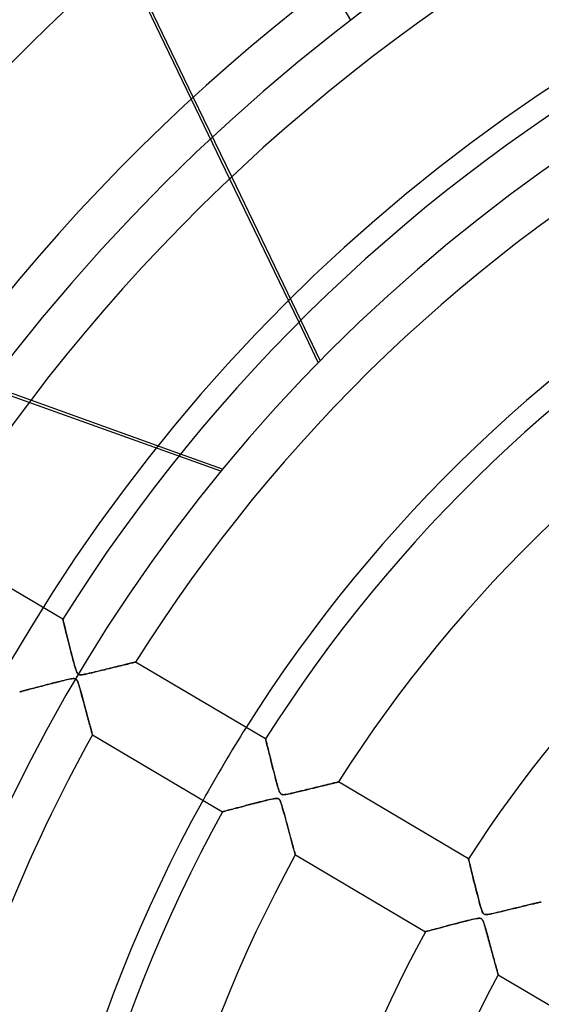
# Model space of a CAD drawing. Header units: millimetres. Extents: x -635 to 635, y -635 to 635.
# Tile 20 of 52: x -174 to -113, y 60 to 177. Entities that reach past the tile are written whole.
import ezdxf

# ---------------------------------------------------------------- set-up
doc = ezdxf.new("R2010")
doc.units = ezdxf.units.MM
doc.layers.add('HIDDEN', color=7, linetype='Continuous')
doc.layers.add('THICK', color=7, linetype='Continuous')

msp = doc.modelspace()

# ---------------------------------------------------------------- linework, layer by layer
at = {"layer": 'HIDDEN'}
for p, q in [((-135.34, 176.73), (-270.86, 414.31)), ((-135.34, 176.73), (-135.34, 176.73)), ((-149.4, 158.22), (-153.94, 167.63)), ((-154.18, 167.41), (-149.64, 157.99)), ((-150.68, 123.42), (-236.72, 154.34)), ((-141.47, 141.04), (-139.18, 136.26)), ((-138.94, 136.5), (-141.24, 141.27)), ((-173.14, 131.82), (-182.97, 135.35)), ((-150.48, 123.67), (-155.45, 125.46)), ((-169.35, 105.96), (-169.34, 105.95)), ((-169.34, 105.95), (-169.34, 105.92)), ((-169.34, 105.92), (-169.32, 105.87)), ((-169.32, 105.87), (-169.31, 105.8)), ((-169.31, 105.8), (-169.29, 105.71)), ((-169.29, 105.71), (-169.26, 105.61)), ((-169.26, 105.61), (-169.23, 105.49)), ((-169.23, 105.49), (-169.2, 105.35)), ((-169.2, 105.35), (-169.16, 105.2)), ((-169.16, 105.2), (-169.12, 105.03)), ((-169.12, 105.03), (-169.08, 104.86)), ((-169.08, 104.86), (-169.03, 104.67)), ((-169.03, 104.67), (-168.98, 104.47)), ((-168.98, 104.47), (-168.93, 104.26)), ((-168.93, 104.26), (-168.87, 104.05)), ((-168.87, 104.05), (-168.82, 103.82)), ((-168.82, 103.82), (-168.76, 103.59)), ((-168.76, 103.59), (-168.7, 103.35)), ((-168.7, 103.35), (-168.64, 103.11)), ((-168.64, 103.11), (-168.58, 102.87)), ((-168.58, 102.87), (-168.52, 102.63)), ((-168.52, 102.63), (-168.46, 102.38)), ((-168.46, 102.38), (-168.39, 102.14)), ((-168.39, 102.14), (-168.33, 101.9)), ((-168.33, 101.9), (-168.27, 101.66)), ((-168.27, 101.66), (-168.21, 101.42)), ((-168.21, 101.42), (-168.15, 101.19)), ((-168.15, 101.19), (-168.09, 100.97)), ((-168.09, 100.97), (-168.03, 100.75)), ((-168.03, 100.75), (-167.97, 100.53)), ((-167.97, 100.53), (-167.91, 100.34)), ((-167.91, 100.34), (-167.86, 100.15)), ((-167.86, 100.15), (-167.81, 99.99)), ((-164.12, 100.06), (-163.83, 100.13)), ((-163.83, 100.13), (-163.55, 100.2)), ((-163.55, 100.2), (-163.28, 100.26)), ((-163.28, 100.26), (-163.02, 100.33)), ((-163.02, 100.33), (-162.77, 100.39)), ((-162.77, 100.39), (-162.53, 100.45)), ((-162.53, 100.45), (-162.3, 100.5)), ((-162.3, 100.5), (-162.08, 100.56)), ((-162.08, 100.56), (-161.88, 100.61)), ((-161.88, 100.61), (-161.68, 100.65)), ((-161.68, 100.65), (-161.5, 100.7)), ((-161.5, 100.7), (-161.34, 100.74)), ((-161.34, 100.74), (-161.19, 100.77)), ((-161.19, 100.77), (-161.06, 100.8)), ((-161.06, 100.8), (-160.95, 100.83)), ((-160.95, 100.83), (-160.87, 100.85)), ((-160.87, 100.85), (-160.81, 100.87)), ((-160.81, 100.87), (-160.77, 100.88)), ((-160.77, 100.88), (-160.75, 100.88)), ((-168.25, 98.91), (-168.4, 98.89)), ((-168.12, 98.93), (-168.25, 98.91)), ((-168, 98.93), (-168.12, 98.93)), ((-167.9, 98.91), (-168, 98.93)), ((-167.82, 98.88), (-167.9, 98.91)), ((-167.81, 99.99), (-167.76, 99.85)), ((-167.76, 99.85), (-167.71, 99.72)), ((-167.71, 99.72), (-167.66, 99.62)), ((-167.66, 99.62), (-167.61, 99.54)), ((-167.61, 99.54), (-167.56, 99.48)), ((-167.56, 99.48), (-167.51, 99.43)), ((-167.51, 99.43), (-167.45, 99.4)), ((-167.45, 99.4), (-167.38, 99.38)), ((-167.38, 99.38), (-167.3, 99.37)), ((-167.3, 99.37), (-167.2, 99.37)), ((-167.2, 99.37), (-167.09, 99.38)), ((-167.09, 99.38), (-166.95, 99.4)), ((-166.95, 99.4), (-166.8, 99.42)), ((-166.8, 99.42), (-166.61, 99.46)), ((-166.61, 99.46), (-166.4, 99.51)), ((-166.4, 99.51), (-166.17, 99.56)), ((-166.17, 99.56), (-165.92, 99.62)), ((-165.92, 99.62), (-165.64, 99.69)), ((-165.64, 99.69), (-165.35, 99.76)), ((-165.35, 99.76), (-165.04, 99.83)), ((-165.04, 99.83), (-164.73, 99.91)), ((-164.73, 99.91), (-164.42, 99.98)), ((-164.42, 99.98), (-164.12, 100.06)), ((-172.93, 97.76), (-173.11, 97.71)), ((-172.74, 97.81), (-172.93, 97.76)), ((-172.54, 97.86), (-172.74, 97.81)), ((-172.33, 97.92), (-172.54, 97.86)), ((-172.11, 97.97), (-172.33, 97.92)), ((-171.88, 98.03), (-172.11, 97.97)), ((-171.65, 98.09), (-171.88, 98.03)), ((-171.42, 98.15), (-171.65, 98.09)), ((-171.18, 98.22), (-171.42, 98.15)), ((-170.93, 98.28), (-171.18, 98.22)), ((-170.69, 98.34), (-170.93, 98.28)), ((-170.44, 98.41), (-170.69, 98.34)), ((-170.19, 98.47), (-170.44, 98.41)), ((-169.93, 98.54), (-170.19, 98.47)), ((-169.68, 98.6), (-169.93, 98.54)), ((-169.42, 98.66), (-169.68, 98.6)), ((-169.18, 98.72), (-169.42, 98.66)), ((-168.96, 98.77), (-169.18, 98.72)), ((-168.75, 98.82), (-168.96, 98.77)), ((-168.56, 98.86), (-168.75, 98.82)), ((-168.4, 98.89), (-168.56, 98.86)), ((-167.75, 98.83), (-167.82, 98.88)), ((-167.69, 98.76), (-167.75, 98.83)), ((-167.63, 98.66), (-167.69, 98.76)), ((-167.58, 98.54), (-167.63, 98.66)), ((-167.52, 98.4), (-167.58, 98.54)), ((-167.47, 98.24), (-167.52, 98.4)), ((-167.42, 98.08), (-167.47, 98.24)), ((-167.37, 97.9), (-167.42, 98.08)), ((-167.31, 97.71), (-167.37, 97.9)), ((-174.43, 97.36), (-174.44, 97.35)), ((-174.41, 97.36), (-174.43, 97.36)), ((-174.37, 97.37), (-174.41, 97.36)), ((-174.32, 97.39), (-174.37, 97.37)), ((-174.25, 97.4), (-174.32, 97.39)), ((-174.17, 97.43), (-174.25, 97.4)), ((-174.08, 97.45), (-174.17, 97.43)), ((-173.97, 97.48), (-174.08, 97.45)), ((-173.86, 97.51), (-173.97, 97.48)), ((-173.73, 97.54), (-173.86, 97.51)), ((-173.59, 97.58), (-173.73, 97.54)), ((-173.44, 97.62), (-173.59, 97.58)), ((-173.28, 97.66), (-173.44, 97.62)), ((-173.11, 97.71), (-173.28, 97.66)), ((-167.25, 97.49), (-167.31, 97.71)), ((-167.19, 97.25), (-167.25, 97.49)), ((-167.12, 97), (-167.19, 97.25)), ((-167.05, 96.75), (-167.12, 97)), ((-166.98, 96.49), (-167.05, 96.75)), ((-166.91, 96.23), (-166.98, 96.49)), ((-166.84, 95.98), (-166.91, 96.23)), ((-166.78, 95.73), (-166.84, 95.98)), ((-166.71, 95.48), (-166.78, 95.73)), ((-166.64, 95.24), (-166.71, 95.48)), ((-166.58, 95), (-166.64, 95.24)), ((-166.52, 94.77), (-166.58, 95)), ((-166.46, 94.54), (-166.52, 94.77)), ((-166.4, 94.32), (-166.46, 94.54)), ((-166.34, 94.11), (-166.4, 94.32)), ((-166.29, 93.9), (-166.34, 94.11)), ((-166.23, 93.7), (-166.29, 93.9)), ((-166.18, 93.51), (-166.23, 93.7)), ((-166.13, 93.33), (-166.18, 93.51)), ((-166.09, 93.16), (-166.13, 93.33)), ((-166.04, 93), (-166.09, 93.16)), ((-166, 92.86), (-166.04, 93)), ((-165.97, 92.73), (-166, 92.86)), ((-165.94, 92.61), (-165.97, 92.73)), ((-165.91, 92.51), (-165.94, 92.61)), ((-165.89, 92.42), (-165.91, 92.51)), ((-165.87, 92.36), (-165.89, 92.42)), ((-165.85, 92.31), (-165.87, 92.36)), ((-165.85, 92.28), (-165.85, 92.31)), ((-165.84, 92.27), (-165.85, 92.28)), ((-145.39, 91.79), (-145.39, 91.78)), ((-145.39, 91.78), (-145.38, 91.75)), ((-145.38, 91.75), (-145.36, 91.69)), ((-145.36, 91.69), (-145.35, 91.62)), ((-145.35, 91.62), (-145.32, 91.52)), ((-145.32, 91.52), (-145.29, 91.41)), ((-145.29, 91.41), (-145.26, 91.27)), ((-145.26, 91.27), (-145.23, 91.13)), ((-145.23, 91.13), (-145.19, 90.96)), ((-145.19, 90.96), (-145.14, 90.79)), ((-145.14, 90.79), (-145.1, 90.6)), ((-145.1, 90.6), (-145.05, 90.4)), ((-145.05, 90.4), (-145, 90.19)), ((-145, 90.19), (-144.94, 89.97)), ((-144.94, 89.97), (-144.89, 89.74)), ((-144.89, 89.74), (-144.83, 89.51)), ((-144.83, 89.51), (-144.77, 89.26)), ((-144.77, 89.26), (-144.71, 89.02)), ((-144.71, 89.02), (-144.64, 88.77)), ((-144.64, 88.77), (-144.58, 88.52)), ((-144.58, 88.52), (-144.52, 88.27)), ((-144.52, 88.27), (-144.45, 88.02)), ((-144.45, 88.02), (-144.39, 87.78)), ((-144.39, 87.78), (-144.33, 87.54)), ((-144.33, 87.54), (-144.27, 87.3)), ((-144.27, 87.3), (-144.21, 87.07)), ((-144.21, 87.07), (-144.15, 86.85)), ((-144.15, 86.85), (-144.09, 86.63)), ((-144.09, 86.63), (-144.03, 86.43)), ((-144.03, 86.43), (-143.98, 86.23)), ((-143.98, 86.23), (-143.93, 86.05)), ((-139.44, 86.07), (-139.14, 86.14)), ((-139.14, 86.14), (-138.86, 86.21)), ((-138.86, 86.21), (-138.59, 86.27)), ((-138.59, 86.27), (-138.34, 86.34)), ((-138.34, 86.34), (-138.11, 86.39)), ((-138.11, 86.39), (-137.89, 86.45)), ((-137.89, 86.45), (-137.69, 86.49)), ((-137.69, 86.49), (-137.51, 86.54)), ((-137.51, 86.54), (-137.35, 86.58)), ((-137.35, 86.58), (-137.21, 86.61)), ((-137.21, 86.61), (-137.08, 86.64)), ((-137.08, 86.64), (-136.98, 86.66)), ((-136.98, 86.66), (-136.9, 86.68)), ((-136.9, 86.68), (-136.84, 86.7)), ((-136.84, 86.7), (-136.81, 86.71)), ((-136.81, 86.71), (-136.79, 86.71)), ((-143.93, 86.05), (-143.87, 85.88)), ((-143.87, 85.88), (-143.83, 85.74)), ((-143.83, 85.74), (-143.78, 85.6)), ((-143.78, 85.6), (-143.73, 85.49)), ((-143.73, 85.49), (-143.67, 85.39)), ((-143.67, 85.39), (-143.61, 85.31)), ((-143.61, 85.31), (-143.55, 85.26)), ((-143.55, 85.26), (-143.47, 85.23)), ((-143.47, 85.23), (-143.39, 85.21)), ((-143.39, 85.21), (-143.28, 85.2)), ((-143.28, 85.2), (-143.16, 85.21)), ((-143.16, 85.21), (-143, 85.23)), ((-143, 85.23), (-142.82, 85.27)), ((-142.82, 85.27), (-142.6, 85.31)), ((-142.6, 85.31), (-142.35, 85.36)), ((-142.35, 85.36), (-142.08, 85.43)), ((-142.08, 85.43), (-141.77, 85.5)), ((-141.77, 85.5), (-141.44, 85.58)), ((-141.44, 85.58), (-141.1, 85.66)), ((-141.1, 85.66), (-140.74, 85.75)), ((-140.74, 85.75), (-140.4, 85.83)), ((-140.4, 85.83), (-140.07, 85.92)), ((-140.07, 85.92), (-139.75, 85.99)), ((-139.75, 85.99), (-139.44, 86.07)), ((-148.23, 83.79), (-148.51, 83.71)), ((-147.94, 83.86), (-148.23, 83.79)), ((-147.63, 83.95), (-147.94, 83.86)), ((-147.31, 84.03), (-147.63, 83.95)), ((-146.98, 84.11), (-147.31, 84.03)), ((-146.67, 84.2), (-146.98, 84.11)), ((-146.36, 84.27), (-146.67, 84.2)), ((-146.07, 84.35), (-146.36, 84.27)), ((-145.78, 84.42), (-146.07, 84.35)), ((-145.52, 84.49), (-145.78, 84.42)), ((-145.27, 84.55), (-145.52, 84.49)), ((-145.04, 84.6), (-145.27, 84.55)), ((-144.84, 84.65), (-145.04, 84.6)), ((-144.65, 84.69), (-144.84, 84.65)), ((-144.48, 84.72), (-144.65, 84.69)), ((-144.32, 84.75), (-144.48, 84.72)), ((-144.19, 84.76), (-144.32, 84.75)), ((-144.07, 84.76), (-144.19, 84.76)), ((-143.98, 84.76), (-144.07, 84.76)), ((-143.91, 84.74), (-143.98, 84.76)), ((-143.85, 84.7), (-143.91, 84.74)), ((-143.79, 84.65), (-143.85, 84.7)), ((-143.73, 84.59), (-143.79, 84.65)), ((-143.68, 84.5), (-143.73, 84.59)), ((-143.63, 84.38), (-143.68, 84.5)), ((-143.57, 84.23), (-143.63, 84.38)), ((-143.51, 84.04), (-143.57, 84.23)), ((-143.45, 83.83), (-143.51, 84.04)), ((-143.38, 83.59), (-143.45, 83.83)), ((-150.46, 83.19), (-150.48, 83.18)), ((-150.42, 83.2), (-150.46, 83.19)), ((-150.36, 83.22), (-150.42, 83.2)), ((-150.26, 83.24), (-150.36, 83.22)), ((-150.14, 83.27), (-150.26, 83.24)), ((-150.01, 83.31), (-150.14, 83.27)), ((-149.84, 83.36), (-150.01, 83.31)), ((-149.67, 83.4), (-149.84, 83.36)), ((-149.47, 83.46), (-149.67, 83.4)), ((-149.26, 83.51), (-149.47, 83.46)), ((-149.03, 83.58), (-149.26, 83.51)), ((-148.78, 83.64), (-149.03, 83.58)), ((-148.51, 83.71), (-148.78, 83.64)), ((-143.3, 83.33), (-143.38, 83.59)), ((-143.23, 83.05), (-143.3, 83.33)), ((-143.14, 82.75), (-143.23, 83.05)), ((-143.06, 82.44), (-143.14, 82.75)), ((-142.98, 82.13), (-143.06, 82.44)), ((-142.89, 81.83), (-142.98, 82.13)), ((-142.81, 81.53), (-142.89, 81.83)), ((-142.73, 81.23), (-142.81, 81.53)), ((-142.66, 80.95), (-142.73, 81.23)), ((-142.58, 80.66), (-142.66, 80.95)), ((-142.51, 80.39), (-142.58, 80.66)), ((-142.43, 80.12), (-142.51, 80.39)), ((-142.37, 79.87), (-142.43, 80.12)), ((-142.3, 79.62), (-142.37, 79.87)), ((-142.24, 79.39), (-142.3, 79.62)), ((-142.18, 79.17), (-142.24, 79.39)), ((-142.12, 78.96), (-142.18, 79.17)), ((-142.07, 78.77), (-142.12, 78.96)), ((-142.02, 78.6), (-142.07, 78.77)), ((-141.98, 78.46), (-142.02, 78.6)), ((-141.95, 78.33), (-141.98, 78.46)), ((-141.92, 78.23), (-141.95, 78.33)), ((-141.9, 78.16), (-141.92, 78.23)), ((-141.89, 78.12), (-141.9, 78.16)), ((-141.88, 78.1), (-141.89, 78.12)), ((-121.43, 77.62), (-121.42, 77.6)), ((-121.42, 77.6), (-121.4, 77.53)), ((-121.4, 77.53), (-121.38, 77.42)), ((-121.38, 77.42), (-121.34, 77.27)), ((-121.34, 77.27), (-121.3, 77.08)), ((-121.3, 77.08), (-121.24, 76.86)), ((-121.24, 76.86), (-121.18, 76.61)), ((-121.18, 76.61), (-121.11, 76.33)), ((-121.11, 76.33), (-121.04, 76.02)), ((-121.04, 76.02), (-120.96, 75.7)), ((-120.96, 75.7), (-120.88, 75.36)), ((-120.88, 75.36), (-120.79, 75)), ((-120.79, 75), (-120.7, 74.64)), ((-120.7, 74.64), (-120.61, 74.27)), ((-120.61, 74.27), (-120.51, 73.91)), ((-120.51, 73.91), (-120.42, 73.55)), ((-120.42, 73.55), (-120.34, 73.21)), ((-120.34, 73.21), (-120.25, 72.88)), ((-120.25, 72.88), (-120.17, 72.57)), ((-120.17, 72.57), (-120.09, 72.28)), ((-120.09, 72.28), (-120.01, 72.01)), ((-114.57, 72.12), (-114.39, 72.17)), ((-114.39, 72.17), (-114.21, 72.21)), ((-114.21, 72.21), (-114.04, 72.25)), ((-114.04, 72.25), (-113.88, 72.29)), ((-113.88, 72.29), (-113.73, 72.32)), ((-113.73, 72.32), (-113.59, 72.36)), ((-113.59, 72.36), (-113.45, 72.39)), ((-113.45, 72.39), (-113.33, 72.42)), ((-113.33, 72.42), (-113.22, 72.44)), ((-113.22, 72.44), (-113.12, 72.47)), ((-113.12, 72.47), (-113.03, 72.49)), ((-113.03, 72.49), (-112.96, 72.51)), ((-112.96, 72.51), (-112.9, 72.52)), ((-112.9, 72.52), (-112.86, 72.53)), ((-112.86, 72.53), (-112.84, 72.53)), ((-112.84, 72.53), (-112.83, 72.54)), ((-120.01, 72.01), (-119.94, 71.77)), ((-119.94, 71.77), (-119.87, 71.56)), ((-119.87, 71.56), (-119.81, 71.39)), ((-119.81, 71.39), (-119.75, 71.27)), ((-119.75, 71.27), (-119.69, 71.18)), ((-119.69, 71.18), (-119.62, 71.12)), ((-119.62, 71.12), (-119.55, 71.07)), ((-119.55, 71.07), (-119.48, 71.05)), ((-119.48, 71.05), (-119.38, 71.04)), ((-119.38, 71.04), (-119.26, 71.04)), ((-119.26, 71.04), (-119.13, 71.06)), ((-119.13, 71.06), (-118.99, 71.08)), ((-118.99, 71.08), (-118.86, 71.1)), ((-118.86, 71.1), (-118.74, 71.13)), ((-118.74, 71.13), (-118.6, 71.16)), ((-118.6, 71.16), (-118.45, 71.19)), ((-118.45, 71.19), (-118.28, 71.23)), ((-118.28, 71.23), (-118.1, 71.27)), ((-118.1, 71.27), (-117.91, 71.32)), ((-117.91, 71.32), (-117.71, 71.36)), ((-117.71, 71.36), (-117.49, 71.41)), ((-117.49, 71.41), (-117.27, 71.47)), ((-117.27, 71.47), (-117.05, 71.52)), ((-117.05, 71.52), (-116.81, 71.58)), ((-116.81, 71.58), (-116.57, 71.64)), ((-116.57, 71.64), (-116.33, 71.7)), ((-116.33, 71.7), (-116.08, 71.76)), ((-116.08, 71.76), (-115.85, 71.81)), ((-115.85, 71.81), (-115.61, 71.87)), ((-115.61, 71.87), (-115.39, 71.92)), ((-115.39, 71.92), (-115.17, 71.98)), ((-115.17, 71.98), (-114.97, 72.03)), ((-114.97, 72.03), (-114.76, 72.08)), ((-114.76, 72.08), (-114.57, 72.12)), ((-123.18, 69.91), (-123.53, 69.82)), ((-122.83, 70), (-123.18, 69.91)), ((-122.48, 70.09), (-122.83, 70)), ((-122.15, 70.18), (-122.48, 70.09)), ((-121.84, 70.25), (-122.15, 70.18)), ((-121.54, 70.33), (-121.84, 70.25)), ((-121.27, 70.39), (-121.54, 70.33)), ((-121.02, 70.45), (-121.27, 70.39)), ((-120.8, 70.5), (-121.02, 70.45)), ((-120.59, 70.55), (-120.8, 70.5)), ((-120.41, 70.58), (-120.59, 70.55)), ((-120.25, 70.6), (-120.41, 70.58)), ((-120.13, 70.6), (-120.25, 70.6)), ((-120.03, 70.59), (-120.13, 70.6)), ((-119.95, 70.57), (-120.03, 70.59)), ((-119.88, 70.53), (-119.95, 70.57)), ((-119.82, 70.47), (-119.88, 70.53)), ((-119.77, 70.39), (-119.82, 70.47)), ((-119.71, 70.28), (-119.77, 70.39)), ((-119.65, 70.14), (-119.71, 70.28)), ((-119.59, 69.98), (-119.65, 70.14)), ((-119.53, 69.79), (-119.59, 69.98)), ((-126.5, 69.02), (-126.52, 69.01)), ((-126.45, 69.03), (-126.5, 69.02)), ((-126.36, 69.06), (-126.45, 69.03)), ((-126.25, 69.09), (-126.36, 69.06)), ((-126.1, 69.13), (-126.25, 69.09)), ((-125.93, 69.17), (-126.1, 69.13)), ((-125.74, 69.22), (-125.93, 69.17)), ((-125.53, 69.28), (-125.74, 69.22)), ((-125.29, 69.35), (-125.53, 69.28)), ((-125.04, 69.41), (-125.29, 69.35)), ((-124.78, 69.48), (-125.04, 69.41)), ((-124.49, 69.56), (-124.78, 69.48)), ((-124.19, 69.64), (-124.49, 69.56)), ((-123.87, 69.73), (-124.19, 69.64)), ((-123.53, 69.82), (-123.87, 69.73)), ((-119.47, 69.58), (-119.53, 69.79)), ((-119.41, 69.36), (-119.47, 69.58)), ((-119.35, 69.14), (-119.41, 69.36)), ((-119.29, 68.93), (-119.35, 69.14)), ((-119.23, 68.71), (-119.29, 68.93)), ((-119.17, 68.5), (-119.23, 68.71)), ((-119.11, 68.28), (-119.17, 68.5)), ((-119.05, 68.07), (-119.11, 68.28)), ((-118.99, 67.86), (-119.05, 68.07)), ((-118.94, 67.65), (-118.99, 67.86)), ((-118.88, 67.44), (-118.94, 67.65)), ((-118.83, 67.24), (-118.88, 67.44)), ((-118.77, 67.04), (-118.83, 67.24)), ((-118.72, 66.84), (-118.77, 67.04)), ((-118.66, 66.64), (-118.72, 66.84)), ((-118.61, 66.45), (-118.66, 66.64)), ((-118.56, 66.26), (-118.61, 66.45)), ((-118.51, 66.08), (-118.56, 66.26)), ((-118.46, 65.9), (-118.51, 66.08)), ((-118.41, 65.72), (-118.46, 65.9)), ((-118.37, 65.55), (-118.41, 65.72)), ((-118.32, 65.39), (-118.37, 65.55)), ((-118.28, 65.23), (-118.32, 65.39)), ((-118.24, 65.08), (-118.28, 65.23)), ((-118.2, 64.93), (-118.24, 65.08)), ((-118.16, 64.79), (-118.2, 64.93)), ((-118.12, 64.67), (-118.16, 64.79)), ((-118.09, 64.54), (-118.12, 64.67)), ((-118.06, 64.43), (-118.09, 64.54)), ((-118.03, 64.33), (-118.06, 64.43)), ((-118.01, 64.24), (-118.03, 64.33)), ((-117.98, 64.16), (-118.01, 64.24)), ((-117.97, 64.09), (-117.98, 64.16)), ((-117.95, 64.03), (-117.97, 64.09)), ((-117.94, 63.99), (-117.95, 64.03)), ((-117.93, 63.96), (-117.94, 63.99)), ((-117.92, 63.94), (-117.93, 63.96)), ((-117.92, 63.93), (-117.92, 63.94))]:
    msp.add_line(p, q, dxfattribs=at)
for radius, start, end in [(556.5, 0, 180), (552.5, 0, 180), (500, 0, 180), (222.6, 0, 180), (202.45, 90, 270), (194.78, 90, 180), (174.62, 147.7592, 151.0408)]:
    msp.add_arc((0, 0), radius, start, end, dxfattribs=at)
at = {"layer": 'THICK'}
for p, q in [((-162.24, 184.16), (-154.18, 167.41)), ((-153.94, 167.63), (-162, 184.38)), ((-149.64, 157.99), (-141.47, 141.04)), ((-141.24, 141.27), (-149.4, 158.22)), ((-155.45, 125.46), (-173.14, 131.82)), ((-169.35, 105.96), (-184.71, 115.05)), ((-169.35, 105.95), (-169.35, 105.96)), ((-169.34, 105.93), (-169.35, 105.95)), ((-169.33, 105.89), (-169.34, 105.93)), ((-169.32, 105.84), (-169.33, 105.89)), ((-169.3, 105.77), (-169.32, 105.84)), ((-169.28, 105.69), (-169.3, 105.77)), ((-169.26, 105.6), (-169.28, 105.69)), ((-169.23, 105.49), (-169.26, 105.6)), ((-169.2, 105.37), (-169.23, 105.49)), ((-169.17, 105.25), (-169.2, 105.37)), ((-169.14, 105.11), (-169.17, 105.25)), ((-169.1, 104.96), (-169.14, 105.11)), ((-169.06, 104.8), (-169.1, 104.96)), ((-169.02, 104.63), (-169.06, 104.8)), ((-168.97, 104.44), (-169.02, 104.63)), ((-168.93, 104.25), (-168.97, 104.44)), ((-168.88, 104.05), (-168.93, 104.25)), ((-168.82, 103.84), (-168.88, 104.05)), ((-168.77, 103.62), (-168.82, 103.84)), ((-168.71, 103.39), (-168.77, 103.62)), ((-168.65, 103.16), (-168.71, 103.39)), ((-168.59, 102.93), (-168.65, 103.16)), ((-168.53, 102.69), (-168.59, 102.93)), ((-168.47, 102.44), (-168.53, 102.69)), ((-168.41, 102.2), (-168.47, 102.44)), ((-168.34, 101.95), (-168.41, 102.2)), ((-168.28, 101.7), (-168.34, 101.95)), ((-168.21, 101.44), (-168.28, 101.7)), ((-168.15, 101.19), (-168.21, 101.44)), ((-168.08, 100.94), (-168.15, 101.19)), ((-168.01, 100.7), (-168.08, 100.94)), ((-167.95, 100.47), (-168.01, 100.7)), ((-167.89, 100.27), (-167.95, 100.47)), ((-167.84, 100.08), (-167.89, 100.27)), ((-167.78, 99.92), (-167.84, 100.08)), ((-163.98, 100.09), (-164.23, 100.03)), ((-163.74, 100.15), (-163.98, 100.09)), ((-163.5, 100.21), (-163.74, 100.15)), ((-163.27, 100.27), (-163.5, 100.21)), ((-163.04, 100.32), (-163.27, 100.27)), ((-162.82, 100.38), (-163.04, 100.32)), ((-162.6, 100.43), (-162.82, 100.38)), ((-162.4, 100.48), (-162.6, 100.43)), ((-162.2, 100.53), (-162.4, 100.48)), ((-162, 100.58), (-162.2, 100.53)), ((-161.82, 100.62), (-162, 100.58)), ((-161.65, 100.66), (-161.82, 100.62)), ((-161.49, 100.7), (-161.65, 100.66)), ((-161.35, 100.74), (-161.49, 100.7)), ((-161.21, 100.77), (-161.35, 100.74)), ((-161.1, 100.8), (-161.21, 100.77)), ((-160.99, 100.82), (-161.1, 100.8)), ((-160.91, 100.84), (-160.99, 100.82)), ((-160.84, 100.86), (-160.91, 100.84)), ((-160.79, 100.87), (-160.84, 100.86)), ((-160.76, 100.88), (-160.79, 100.87)), ((-160.75, 100.88), (-160.76, 100.88)), ((-145.39, 91.79), (-160.75, 100.88)), ((-168.31, 98.9), (-168.18, 98.92)), ((-168.18, 98.92), (-168.07, 98.93)), ((-168.07, 98.93), (-167.98, 98.93)), ((-167.98, 98.93), (-167.9, 98.91)), ((-167.9, 98.91), (-167.83, 98.89)), ((-167.73, 99.79), (-167.78, 99.92)), ((-167.68, 99.67), (-167.73, 99.79)), ((-167.63, 99.56), (-167.68, 99.67)), ((-167.56, 99.48), (-167.63, 99.56)), ((-167.5, 99.42), (-167.56, 99.48)), ((-167.42, 99.39), (-167.5, 99.42)), ((-167.33, 99.37), (-167.42, 99.39)), ((-167.22, 99.37), (-167.33, 99.37)), ((-167.08, 99.38), (-167.22, 99.37)), ((-166.93, 99.4), (-167.08, 99.38)), ((-166.77, 99.43), (-166.93, 99.4)), ((-166.61, 99.46), (-166.77, 99.43)), ((-166.43, 99.5), (-166.61, 99.46)), ((-166.22, 99.55), (-166.43, 99.5)), ((-166, 99.6), (-166.22, 99.55)), ((-165.77, 99.66), (-166, 99.6)), ((-165.51, 99.72), (-165.77, 99.66)), ((-165.25, 99.78), (-165.51, 99.72)), ((-164.99, 99.84), (-165.25, 99.78)), ((-164.74, 99.91), (-164.99, 99.84)), ((-164.48, 99.97), (-164.74, 99.91)), ((-164.23, 100.03), (-164.48, 99.97)), ((-173.15, 97.7), (-172.95, 97.75)), ((-172.95, 97.75), (-172.75, 97.8)), ((-172.75, 97.8), (-172.53, 97.86)), ((-172.53, 97.86), (-172.31, 97.92)), ((-172.31, 97.92), (-172.08, 97.98)), ((-172.08, 97.98), (-171.84, 98.04)), ((-171.84, 98.04), (-171.6, 98.11)), ((-171.6, 98.11), (-171.36, 98.17)), ((-171.36, 98.17), (-171.12, 98.23)), ((-171.12, 98.23), (-170.87, 98.3)), ((-170.87, 98.3), (-170.63, 98.36)), ((-170.63, 98.36), (-170.39, 98.42)), ((-170.39, 98.42), (-170.15, 98.48)), ((-170.15, 98.48), (-169.91, 98.54)), ((-169.91, 98.54), (-169.68, 98.6)), ((-169.68, 98.6), (-169.45, 98.65)), ((-169.45, 98.65), (-169.23, 98.71)), ((-169.23, 98.71), (-169.02, 98.76)), ((-169.02, 98.76), (-168.82, 98.81)), ((-168.82, 98.81), (-168.63, 98.85)), ((-168.63, 98.85), (-168.46, 98.88)), ((-168.46, 98.88), (-168.31, 98.9)), ((-167.83, 98.89), (-167.77, 98.85)), ((-167.77, 98.85), (-167.72, 98.8)), ((-167.72, 98.8), (-167.67, 98.73)), ((-167.67, 98.73), (-167.63, 98.65)), ((-167.63, 98.65), (-167.58, 98.54)), ((-167.58, 98.54), (-167.53, 98.42)), ((-167.53, 98.42), (-167.48, 98.27)), ((-167.48, 98.27), (-167.43, 98.09)), ((-167.43, 98.09), (-167.36, 97.88)), ((-167.36, 97.88), (-167.3, 97.65)), ((-174.44, 97.35), (-174.43, 97.36)), ((-174.43, 97.36), (-174.4, 97.36)), ((-174.4, 97.36), (-174.35, 97.38)), ((-174.35, 97.38), (-174.28, 97.4)), ((-174.28, 97.4), (-174.19, 97.42)), ((-174.19, 97.42), (-174.09, 97.45)), ((-174.09, 97.45), (-173.97, 97.48)), ((-173.97, 97.48), (-173.83, 97.52)), ((-173.83, 97.52), (-173.68, 97.56)), ((-173.68, 97.56), (-173.51, 97.6)), ((-173.51, 97.6), (-173.34, 97.65)), ((-173.34, 97.65), (-173.15, 97.7)), ((-167.3, 97.65), (-167.23, 97.4)), ((-167.23, 97.4), (-167.15, 97.13)), ((-167.15, 97.13), (-167.07, 96.84)), ((-167.07, 96.84), (-166.99, 96.54)), ((-166.99, 96.54), (-166.91, 96.22)), ((-166.91, 96.22), (-166.83, 95.92)), ((-166.83, 95.92), (-166.75, 95.62)), ((-166.75, 95.62), (-166.67, 95.33)), ((-166.67, 95.33), (-166.59, 95.05)), ((-166.59, 95.05), (-166.52, 94.78)), ((-166.52, 94.78), (-166.45, 94.52)), ((-166.45, 94.52), (-166.38, 94.27)), ((-166.38, 94.27), (-166.32, 94.03)), ((-166.32, 94.03), (-166.26, 93.81)), ((-166.26, 93.81), (-166.2, 93.59)), ((-166.2, 93.59), (-166.15, 93.39)), ((-166.15, 93.39), (-166.09, 93.19)), ((-166.09, 93.19), (-166.05, 93.01)), ((-166.05, 93.01), (-166, 92.85)), ((-166, 92.85), (-165.96, 92.7)), ((-165.96, 92.7), (-165.93, 92.58)), ((-165.93, 92.58), (-165.9, 92.47)), ((-165.9, 92.47), (-165.88, 92.38)), ((-165.88, 92.38), (-165.86, 92.32)), ((-165.86, 92.32), (-165.85, 92.28)), ((-165.85, 92.28), (-165.84, 92.27)), ((-165.84, 92.27), (-150.48, 83.18)), ((-145.38, 91.78), (-145.39, 91.79)), ((-145.37, 91.74), (-145.38, 91.78)), ((-145.36, 91.67), (-145.37, 91.74)), ((-145.34, 91.57), (-145.36, 91.67)), ((-145.31, 91.46), (-145.34, 91.57)), ((-145.27, 91.31), (-145.31, 91.46)), ((-145.23, 91.15), (-145.27, 91.31)), ((-145.19, 90.97), (-145.23, 91.15)), ((-145.14, 90.78), (-145.19, 90.97)), ((-145.09, 90.56), (-145.14, 90.78)), ((-145.03, 90.33), (-145.09, 90.56)), ((-144.97, 90.08), (-145.03, 90.33)), ((-144.9, 89.82), (-144.97, 90.08)), ((-144.83, 89.54), (-144.9, 89.82)), ((-144.76, 89.24), (-144.83, 89.54)), ((-144.68, 88.93), (-144.76, 89.24)), ((-144.6, 88.6), (-144.68, 88.93)), ((-144.52, 88.28), (-144.6, 88.6)), ((-144.44, 87.97), (-144.52, 88.28)), ((-144.36, 87.66), (-144.44, 87.97)), ((-144.28, 87.36), (-144.36, 87.66)), ((-144.21, 87.08), (-144.28, 87.36)), ((-144.14, 86.82), (-144.21, 87.08)), ((-144.07, 86.57), (-144.14, 86.82)), ((-144.01, 86.35), (-144.07, 86.57)), ((-143.95, 86.14), (-144.01, 86.35)), ((-143.9, 85.96), (-143.95, 86.14)), ((-139.1, 86.15), (-139.37, 86.08)), ((-138.83, 86.22), (-139.1, 86.15)), ((-138.57, 86.28), (-138.83, 86.22)), ((-138.33, 86.34), (-138.57, 86.28)), ((-138.09, 86.4), (-138.33, 86.34)), ((-137.87, 86.45), (-138.09, 86.4)), ((-137.66, 86.5), (-137.87, 86.45)), ((-137.47, 86.55), (-137.66, 86.5)), ((-137.3, 86.59), (-137.47, 86.55)), ((-137.15, 86.62), (-137.3, 86.59)), ((-137.03, 86.65), (-137.15, 86.62)), ((-136.93, 86.68), (-137.03, 86.65)), ((-136.85, 86.69), (-136.93, 86.68)), ((-136.81, 86.71), (-136.85, 86.69)), ((-136.79, 86.71), (-136.81, 86.71)), ((-121.43, 77.62), (-136.79, 86.71)), ((-143.84, 85.79), (-143.9, 85.96)), ((-143.79, 85.64), (-143.84, 85.79)), ((-143.74, 85.52), (-143.79, 85.64)), ((-143.69, 85.42), (-143.74, 85.52)), ((-143.64, 85.34), (-143.69, 85.42)), ((-143.58, 85.29), (-143.64, 85.34)), ((-143.52, 85.25), (-143.58, 85.29)), ((-143.45, 85.22), (-143.52, 85.25)), ((-143.37, 85.21), (-143.45, 85.22)), ((-143.27, 85.2), (-143.37, 85.21)), ((-143.14, 85.21), (-143.27, 85.2)), ((-142.98, 85.24), (-143.14, 85.21)), ((-142.78, 85.27), (-142.98, 85.24)), ((-142.57, 85.32), (-142.78, 85.27)), ((-142.32, 85.37), (-142.57, 85.32)), ((-142.06, 85.43), (-142.32, 85.37)), ((-141.77, 85.5), (-142.06, 85.43)), ((-141.47, 85.57), (-141.77, 85.5)), ((-141.16, 85.65), (-141.47, 85.57)), ((-140.85, 85.72), (-141.16, 85.65)), ((-140.55, 85.8), (-140.85, 85.72)), ((-140.25, 85.87), (-140.55, 85.8)), ((-139.95, 85.94), (-140.25, 85.87)), ((-139.66, 86.02), (-139.95, 85.94)), ((-139.37, 86.08), (-139.66, 86.02)), ((-148.44, 83.73), (-148.21, 83.79)), ((-148.21, 83.79), (-147.97, 83.86)), ((-147.97, 83.86), (-147.72, 83.92)), ((-147.72, 83.92), (-147.47, 83.99)), ((-147.47, 83.99), (-147.22, 84.05)), ((-147.22, 84.05), (-146.97, 84.12)), ((-146.97, 84.12), (-146.73, 84.18)), ((-146.73, 84.18), (-146.48, 84.24)), ((-146.48, 84.24), (-146.24, 84.3)), ((-146.24, 84.3), (-146.01, 84.36)), ((-146.01, 84.36), (-145.78, 84.42)), ((-145.78, 84.42), (-145.55, 84.48)), ((-145.55, 84.48), (-145.33, 84.53)), ((-145.33, 84.53), (-145.13, 84.58)), ((-145.13, 84.58), (-144.93, 84.63)), ((-144.93, 84.63), (-144.74, 84.67)), ((-144.74, 84.67), (-144.57, 84.7)), ((-144.57, 84.7), (-144.42, 84.73)), ((-144.42, 84.73), (-144.28, 84.75)), ((-144.28, 84.75), (-144.15, 84.76)), ((-144.15, 84.76), (-144.04, 84.76)), ((-144.04, 84.76), (-143.95, 84.75)), ((-143.95, 84.75), (-143.87, 84.72)), ((-143.87, 84.72), (-143.8, 84.67)), ((-143.8, 84.67), (-143.75, 84.6)), ((-143.75, 84.6), (-143.69, 84.51)), ((-143.69, 84.51), (-143.64, 84.4)), ((-143.64, 84.4), (-143.58, 84.25)), ((-143.58, 84.25), (-143.52, 84.08)), ((-143.52, 84.08), (-143.46, 83.87)), ((-143.46, 83.87), (-143.39, 83.62)), ((-150.48, 83.18), (-150.47, 83.19)), ((-150.47, 83.19), (-150.43, 83.2)), ((-150.43, 83.2), (-150.38, 83.21)), ((-150.38, 83.21), (-150.3, 83.23)), ((-150.3, 83.23), (-150.21, 83.26)), ((-150.21, 83.26), (-150.1, 83.29)), ((-150.1, 83.29), (-149.96, 83.32)), ((-149.96, 83.32), (-149.82, 83.36)), ((-149.82, 83.36), (-149.66, 83.41)), ((-149.66, 83.41), (-149.48, 83.45)), ((-149.48, 83.45), (-149.29, 83.5)), ((-149.29, 83.5), (-149.09, 83.56)), ((-149.09, 83.56), (-148.88, 83.61)), ((-148.88, 83.61), (-148.67, 83.67)), ((-148.67, 83.67), (-148.44, 83.73)), ((-143.39, 83.62), (-143.31, 83.35)), ((-143.31, 83.35), (-143.22, 83.04)), ((-143.22, 83.04), (-143.14, 82.72)), ((-143.14, 82.72), (-143.04, 82.37)), ((-143.04, 82.37), (-142.95, 82.02)), ((-142.95, 82.02), (-142.86, 81.68)), ((-142.86, 81.68), (-142.77, 81.35)), ((-142.77, 81.35), (-142.68, 81.03)), ((-142.68, 81.03), (-142.6, 80.73)), ((-142.6, 80.73), (-142.52, 80.43)), ((-142.52, 80.43), (-142.44, 80.15)), ((-142.44, 80.15), (-142.37, 79.89)), ((-142.37, 79.89), (-142.3, 79.64)), ((-142.3, 79.64), (-142.24, 79.4)), ((-142.24, 79.4), (-142.18, 79.19)), ((-142.18, 79.19), (-142.13, 78.99)), ((-142.13, 78.99), (-142.08, 78.81)), ((-142.08, 78.81), (-142.04, 78.65)), ((-142.04, 78.65), (-142, 78.51)), ((-142, 78.51), (-141.96, 78.39)), ((-141.96, 78.39), (-141.94, 78.29)), ((-141.94, 78.29), (-141.91, 78.21)), ((-141.91, 78.21), (-141.9, 78.15)), ((-141.9, 78.15), (-141.89, 78.11)), ((-141.89, 78.11), (-141.88, 78.1)), ((-141.88, 78.1), (-126.52, 69.01)), ((-121.42, 77.6), (-121.43, 77.62)), ((-121.41, 77.55), (-121.42, 77.6)), ((-121.39, 77.46), (-121.41, 77.55)), ((-121.36, 77.35), (-121.39, 77.46)), ((-121.33, 77.2), (-121.36, 77.35)), ((-121.28, 77.03), (-121.33, 77.2)), ((-121.24, 76.84), (-121.28, 77.03)), ((-121.19, 76.62), (-121.24, 76.84)), ((-121.13, 76.39), (-121.19, 76.62)), ((-121.07, 76.14), (-121.13, 76.39)), ((-121, 75.87), (-121.07, 76.14)), ((-120.93, 75.58), (-121, 75.87)), ((-120.86, 75.28), (-120.93, 75.58)), ((-120.78, 74.96), (-120.86, 75.28)), ((-120.69, 74.62), (-120.78, 74.96)), ((-120.6, 74.27), (-120.69, 74.62)), ((-120.51, 73.91), (-120.6, 74.27)), ((-120.43, 73.57), (-120.51, 73.91)), ((-120.34, 73.24), (-120.43, 73.57)), ((-120.26, 72.92), (-120.34, 73.24)), ((-120.18, 72.63), (-120.26, 72.92)), ((-120.11, 72.36), (-120.18, 72.63)), ((-120.04, 72.11), (-120.11, 72.36)), ((-114.47, 72.15), (-114.64, 72.11)), ((-114.3, 72.19), (-114.47, 72.15)), ((-114.14, 72.22), (-114.3, 72.19)), ((-113.99, 72.26), (-114.14, 72.22)), ((-113.84, 72.3), (-113.99, 72.26)), ((-113.7, 72.33), (-113.84, 72.3)), ((-113.57, 72.36), (-113.7, 72.33)), ((-113.45, 72.39), (-113.57, 72.36)), ((-113.34, 72.42), (-113.45, 72.39)), ((-113.24, 72.44), (-113.34, 72.42)), ((-113.14, 72.46), (-113.24, 72.44)), ((-113.06, 72.48), (-113.14, 72.46)), ((-112.99, 72.5), (-113.06, 72.48)), ((-112.93, 72.51), (-112.99, 72.5)), ((-112.89, 72.52), (-112.93, 72.51)), ((-112.86, 72.53), (-112.89, 72.52)), ((-112.84, 72.53), (-112.86, 72.53)), ((-112.83, 72.54), (-112.84, 72.53)), ((-119.98, 71.89), (-120.04, 72.11)), ((-119.91, 71.69), (-119.98, 71.89)), ((-119.85, 71.51), (-119.91, 71.69)), ((-119.8, 71.37), (-119.85, 71.51)), ((-119.74, 71.26), (-119.8, 71.37)), ((-119.68, 71.17), (-119.74, 71.26)), ((-119.62, 71.12), (-119.68, 71.17)), ((-119.56, 71.08), (-119.62, 71.12)), ((-119.48, 71.05), (-119.56, 71.08)), ((-119.38, 71.04), (-119.48, 71.05)), ((-119.26, 71.04), (-119.38, 71.04)), ((-119.11, 71.06), (-119.26, 71.04)), ((-118.94, 71.09), (-119.11, 71.06)), ((-118.74, 71.13), (-118.94, 71.09)), ((-118.53, 71.17), (-118.74, 71.13)), ((-118.31, 71.22), (-118.53, 71.17)), ((-118.09, 71.27), (-118.31, 71.22)), ((-117.87, 71.33), (-118.09, 71.27)), ((-117.65, 71.38), (-117.87, 71.33)), ((-117.43, 71.43), (-117.65, 71.38)), ((-117.22, 71.48), (-117.43, 71.43)), ((-117, 71.53), (-117.22, 71.48)), ((-116.79, 71.59), (-117, 71.53)), ((-116.58, 71.64), (-116.79, 71.59)), ((-116.37, 71.69), (-116.58, 71.64)), ((-116.16, 71.74), (-116.37, 71.69)), ((-115.96, 71.79), (-116.16, 71.74)), ((-115.76, 71.83), (-115.96, 71.79)), ((-115.57, 71.88), (-115.76, 71.83)), ((-115.37, 71.93), (-115.57, 71.88)), ((-115.18, 71.97), (-115.37, 71.93)), ((-115, 72.02), (-115.18, 71.97)), ((-114.82, 72.06), (-115, 72.02)), ((-114.64, 72.11), (-114.82, 72.06)), ((-123.55, 69.81), (-123.19, 69.91)), ((-123.19, 69.91), (-122.82, 70)), ((-122.82, 70), (-122.47, 70.09)), ((-122.47, 70.09), (-122.13, 70.18)), ((-122.13, 70.18), (-121.8, 70.27)), ((-121.8, 70.27), (-121.48, 70.34)), ((-121.48, 70.34), (-121.19, 70.41)), ((-121.19, 70.41), (-120.92, 70.48)), ((-120.92, 70.48), (-120.68, 70.53)), ((-120.68, 70.53), (-120.46, 70.57)), ((-120.46, 70.57), (-120.28, 70.59)), ((-120.28, 70.59), (-120.14, 70.6)), ((-120.14, 70.6), (-120.03, 70.59)), ((-120.03, 70.59), (-119.95, 70.57)), ((-119.95, 70.57), (-119.88, 70.53)), ((-119.88, 70.53), (-119.82, 70.47)), ((-119.82, 70.47), (-119.76, 70.39)), ((-119.76, 70.39), (-119.71, 70.28)), ((-119.71, 70.28), (-119.66, 70.16)), ((-119.66, 70.16), (-119.61, 70.03)), ((-119.61, 70.03), (-119.57, 69.91)), ((-119.57, 69.91), (-119.53, 69.79)), ((-126.52, 69.01), (-126.49, 69.02)), ((-126.49, 69.02), (-126.43, 69.04)), ((-126.43, 69.04), (-126.32, 69.07)), ((-126.32, 69.07), (-126.17, 69.11)), ((-126.17, 69.11), (-125.98, 69.16)), ((-125.98, 69.16), (-125.76, 69.22)), ((-125.76, 69.22), (-125.51, 69.29)), ((-125.51, 69.29), (-125.23, 69.36)), ((-125.23, 69.36), (-124.93, 69.44)), ((-124.93, 69.44), (-124.61, 69.53)), ((-124.61, 69.53), (-124.27, 69.62)), ((-124.27, 69.62), (-123.92, 69.71)), ((-123.92, 69.71), (-123.55, 69.81)), ((-119.53, 69.79), (-119.49, 69.65)), ((-119.49, 69.65), (-119.45, 69.5)), ((-119.45, 69.5), (-119.4, 69.33)), ((-119.4, 69.33), (-119.35, 69.16)), ((-119.35, 69.16), (-119.3, 68.97)), ((-119.3, 68.97), (-119.24, 68.77)), ((-119.24, 68.77), (-119.18, 68.56)), ((-119.18, 68.56), (-119.12, 68.34)), ((-119.12, 68.34), (-119.06, 68.11)), ((-119.06, 68.11), (-119, 67.88)), ((-119, 67.88), (-118.94, 67.64)), ((-118.94, 67.64), (-118.87, 67.4)), ((-118.87, 67.4), (-118.8, 67.15)), ((-118.8, 67.15), (-118.74, 66.92)), ((-118.74, 66.92), (-118.68, 66.69)), ((-118.68, 66.69), (-118.62, 66.47)), ((-118.62, 66.47), (-118.56, 66.25)), ((-118.56, 66.25), (-118.5, 66.05)), ((-118.5, 66.05), (-118.45, 65.85)), ((-118.45, 65.85), (-118.4, 65.65)), ((-118.4, 65.65), (-118.35, 65.47)), ((-118.35, 65.47), (-118.3, 65.3)), ((-118.3, 65.3), (-118.25, 65.13)), ((-118.25, 65.13), (-118.21, 64.97)), ((-118.21, 64.97), (-118.17, 64.82)), ((-118.17, 64.82), (-118.13, 64.68)), ((-118.13, 64.68), (-118.09, 64.55)), ((-118.09, 64.55), (-118.06, 64.42)), ((-118.06, 64.42), (-118.03, 64.31)), ((-118.03, 64.31), (-118, 64.21)), ((-118, 64.21), (-117.98, 64.13)), ((-117.98, 64.13), (-117.96, 64.06)), ((-117.96, 64.06), (-117.94, 64)), ((-117.94, 64), (-117.93, 63.96)), ((-117.93, 63.96), (-117.92, 63.94)), ((-117.92, 63.94), (-117.92, 63.93)), ((-117.92, 63.93), (-102.55, 54.84))]:
    msp.add_line(p, q, dxfattribs=at)
for radius, start, end in [(606.5, 0, 180.00002), (551.5, 0, 180), (328.91, 90.871, 148.529), (311.06, 90.921, 148.479), (301.08, 90.9515, 148.4485), (283.24, 91.0115, 148.3885), (273.26, 91.0484, 148.3516), (255.41, 91.1217, 148.2783), (245.44, 91.1673, 148.2327), (227.59, 91.2588, 148.1412), (217.61, 91.3166, 148.0834), (199.76, 91.4342, 147.9658), (189.78, 91.5097, 147.8903), (174.62, 91.6408, 147.7592), (171.94, 91.6664, 147.7336), (161.96, 91.7691, 147.6309), (144.12, 91.9883, 147.4117), (189.78, 150.9097, 180), (174.62, 151.0408, 208.9592), (171.94, 151.0664, 180), (161.96, 151.1691, 180), (144.12, 151.3882, 180), (134.13, 151.5362, 180)]:
    msp.add_arc((0, 0), radius, start, end, dxfattribs=at)

doc.saveas('drawing.dxf')
